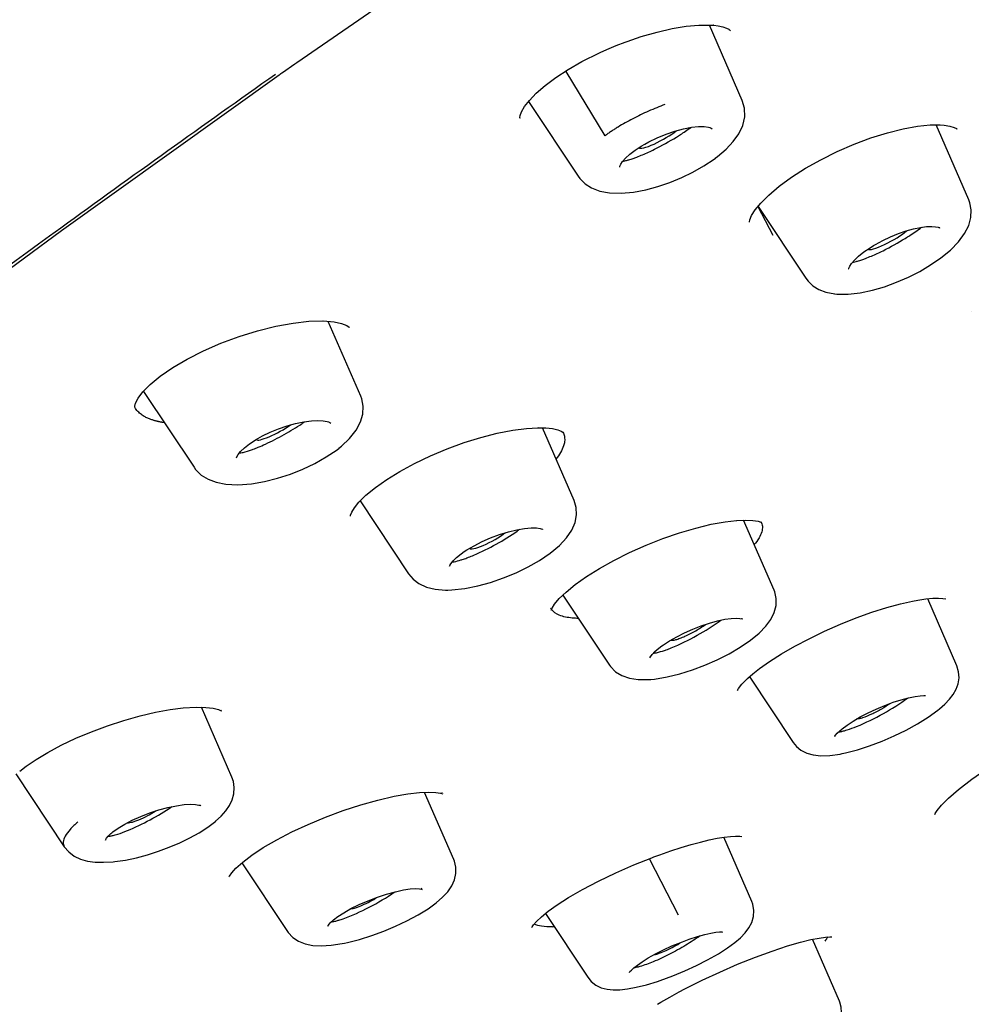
# Model space of a CAD drawing. Header units: millimetres. Extents: x -404 to 1150, y -993 to 2209.
# Tile 8 of 28: x 206 to 223, y 101 to 119. Entities that reach past the tile are written whole.
import ezdxf

# ---------------------------------------------------------------- set-up
doc = ezdxf.new("R2010")
doc.units = ezdxf.units.MM
doc.header["$LTSCALE"] = 23.1
for name, color, linetype in [('_K0413_1_1_1', 7, 'CONTINUOUS'), ('MSBR-2_1_1_1', 7, 'CONTINUOUS'), ('MSBR-40_1_1_1', 7, 'CONTINUOUS')]:
    doc.layers.add(name, color=color, linetype=linetype)

msp = doc.modelspace()

# ---------------------------------------------------------------- linework, layer by layer
at = {"layer": '_K0413_1_1_1', "color": 7, "linetype": 'CONTINUOUS'}
for p, q in [((218.944, 117.325), (218.35, 118.692)), ((215.751, 117.853), (216.457, 116.688)), ((215.075, 117.307), (215.973, 115.958)), ((223.038, 115.53), (222.448, 116.886)), ((217.251, 116.58), (217.403, 116.653)), ((217.403, 116.653), (217.564, 116.719)), ((218.398, 116.818), (218.398, 116.818)), ((217.003, 116.428), (217.115, 116.502)), ((217.115, 116.502), (217.179, 116.54)), ((217.179, 116.54), (217.251, 116.58)), ((217.179, 116.54), (217.179, 116.54)), ((216.727, 116.122), (216.728, 116.121)), ((218.457, 116.284), (218.455, 116.283)), ((219.228, 115.413), (220.094, 114.113)), ((221.485, 114.796), (221.624, 114.862)), ((221.624, 114.862), (221.766, 114.92)), ((222.514, 115.023), (222.513, 115.024)), ((221.254, 114.665), (221.319, 114.704)), ((220.867, 114.283), (220.866, 114.284)), ((212.042, 111.982), (211.455, 113.332)), ((208.113, 112.067), (209.027, 110.694)), ((210.406, 111.328), (210.556, 111.389)), ((210.556, 111.389), (210.711, 111.442)), ((215.903, 110.09), (215.331, 111.408)), ((210.096, 111.163), (210.138, 111.189)), ((210.096, 111.162), (210.096, 111.163)), ((211.647, 111.038), (211.65, 111.04)), ((212.031, 110.084), (212.909, 108.765)), ((219.517, 108.473), (218.967, 109.739)), ((214.236, 109.35), (214.392, 109.418)), ((214.392, 109.418), (214.552, 109.478)), ((213.914, 109.168), (213.962, 109.2)), ((213.914, 109.168), (213.914, 109.168)), ((215.698, 108.382), (216.54, 107.117)), ((222.824, 107.103), (222.297, 108.315)), ((218.939, 107.953), (218.947, 107.95)), ((218.942, 107.961), (218.942, 107.962)), ((217.487, 107.462), (217.486, 107.462)), ((217.267, 107.274), (217.267, 107.274)), ((222.824, 107.103), (222.823, 107.104)), ((217.284, 106.855), (217.289, 106.856)), ((219.067, 106.913), (219.862, 105.718)), ((209.713, 105.089), (209.163, 106.353)), ((221.076, 106.178), (221.217, 106.252)), ((220.707, 105.929), (220.736, 105.954)), ((220.736, 105.954), (220.736, 105.955)), ((220.75, 105.516), (220.747, 105.515)), ((205.803, 105.15), (206.681, 103.832)), ((213.726, 103.599), (213.198, 104.814)), ((209.143, 104.581), (209.142, 104.581)), ((207.911, 104.311), (208.064, 104.379)), ((207.523, 104.068), (207.539, 104.082)), ((207.54, 104.082), (207.539, 104.082)), ((219.118, 102.84), (218.612, 104.003)), ((207.421, 103.979), (207.42, 103.98)), ((207.563, 103.559), (207.565, 103.559)), ((209.892, 103.539), (210.72, 102.295)), ((217.262, 103.605), (217.784, 102.601)), ((211.866, 102.711), (212.015, 102.785)), ((215.382, 102.621), (216.147, 101.471)), ((211.475, 102.436), (211.492, 102.454)), ((211.492, 102.454), (211.549, 102.507)), ((211.492, 102.454), (211.492, 102.454)), ((211.549, 102.507), (211.629, 102.567)), ((218.576, 102.289), (218.588, 102.287)), ((211.747, 102.089), (211.749, 102.089)), ((220.702, 101.037), (220.215, 102.157)), ((217.371, 101.892), (217.516, 101.965)), ((216.903, 101.559), (216.902, 101.558))]:
    msp.add_line(p, q, dxfattribs=at)
for points in [[(218.455, 116.283), (218.494, 116.313), (218.651, 116.447), (218.78, 116.584), (218.88, 116.725), (218.952, 116.874), (218.988, 117.03), (218.984, 117.189), (218.944, 117.325)], [(217.564, 116.719), (217.725, 116.774), (217.881, 116.815), (218.026, 116.843), (218.153, 116.856), (218.256, 116.855), (218.332, 116.845), (218.359, 116.837)], [(218.359, 116.837), (218.38, 116.829), (218.398, 116.817), (218.398, 116.818)], [(216.728, 116.121), (216.727, 116.121), (216.728, 116.124), (216.731, 116.139), (216.746, 116.174), (216.779, 116.224), (216.833, 116.285), (216.907, 116.354), (217.003, 116.428)], [(215.973, 115.958), (216.004, 115.916), (216.099, 115.822), (216.218, 115.746), (216.366, 115.69), (216.544, 115.657), (216.751, 115.651), (216.977, 115.671), (217.197, 115.712), (217.417, 115.771), (217.634, 115.845), (217.847, 115.932), (218.051, 116.032), (218.247, 116.143), (218.433, 116.267), (218.457, 116.284)], [(220.612, 113.829), (220.653, 113.825), (220.858, 113.823), (221.075, 113.848), (221.299, 113.896), (221.518, 113.96), (221.734, 114.039), (221.947, 114.132), (222.154, 114.237), (222.349, 114.353), (222.533, 114.48), (222.707, 114.622), (222.852, 114.77), (222.964, 114.921), (223.038, 115.069), (223.076, 115.209), (223.082, 115.348), (223.058, 115.475), (223.038, 115.53)], [(221.766, 114.92), (221.907, 114.968), (222.042, 115.006), (222.167, 115.032), (222.277, 115.047), (222.369, 115.05), (222.438, 115.045), (222.486, 115.035), (222.499, 115.03)], [(222.499, 115.03), (222.51, 115.024), (222.515, 115.021), (222.514, 115.023)], [(221.319, 114.704), (221.354, 114.725), (221.485, 114.796)], [(220.867, 114.283), (220.867, 114.282), (220.868, 114.281), (220.871, 114.295), (220.887, 114.329), (220.919, 114.379), (220.973, 114.441), (221.048, 114.512), (221.143, 114.588), (221.254, 114.665)], [(220.094, 114.113), (220.133, 114.061), (220.219, 113.978), (220.328, 113.91), (220.457, 113.86), (220.615, 113.829)], [(211.647, 111.038), (211.692, 111.074), (211.842, 111.214), (211.961, 111.365), (212.04, 111.515), (212.08, 111.656), (212.087, 111.797), (212.062, 111.929), (212.042, 111.982)], [(210.711, 111.442), (210.865, 111.485), (211.013, 111.516), (211.149, 111.534), (211.268, 111.54), (211.364, 111.536), (211.436, 111.523), (211.459, 111.516)], [(211.459, 111.516), (211.483, 111.506), (211.502, 111.494), (211.503, 111.494)], [(210.138, 111.189), (210.265, 111.26), (210.406, 111.328)], [(209.797, 110.862), (209.797, 110.863), (209.797, 110.865), (209.803, 110.883), (209.825, 110.924), (209.869, 110.979), (209.937, 111.045), (210.029, 111.117), (210.096, 111.162)], [(209.027, 110.695), (209.056, 110.654), (209.157, 110.554), (209.281, 110.477), (209.425, 110.423), (209.6, 110.389), (209.821, 110.378), (210.067, 110.397), (210.303, 110.438), (210.537, 110.496), (210.769, 110.571), (210.996, 110.661), (211.213, 110.764), (211.42, 110.88), (211.614, 111.012), (211.65, 111.04)], [(213.616, 108.473), (213.69, 108.475), (213.924, 108.501), (214.158, 108.547), (214.392, 108.612), (214.624, 108.692), (214.851, 108.785), (215.068, 108.891), (215.274, 109.009), (215.469, 109.141), (215.635, 109.278), (215.765, 109.417), (215.86, 109.556), (215.92, 109.693), (215.946, 109.832), (215.941, 109.964), (215.903, 110.091)], [(214.552, 109.478), (214.712, 109.528), (214.864, 109.565), (215.004, 109.589), (215.124, 109.599), (215.22, 109.598), (215.287, 109.588), (215.308, 109.582)], [(215.308, 109.582), (215.327, 109.575), (215.338, 109.568), (215.334, 109.574)], [(213.962, 109.2), (214.091, 109.276), (214.236, 109.35)], [(213.646, 108.91), (213.649, 108.903), (213.654, 108.915), (213.673, 108.949), (213.712, 108.999), (213.774, 109.06), (213.859, 109.129), (213.914, 109.168)], [(212.909, 108.765), (212.989, 108.67), (213.096, 108.589), (213.229, 108.527), (213.388, 108.488), (213.575, 108.473), (213.62, 108.473)], [(219.091, 107.565), (219.248, 107.694), (219.369, 107.818), (219.46, 107.94), (219.522, 108.066), (219.555, 108.195), (219.557, 108.32), (219.53, 108.441), (219.517, 108.474)], [(218.202, 107.827), (218.353, 107.877), (218.496, 107.917), (218.627, 107.944), (218.741, 107.96), (218.833, 107.965), (218.899, 107.961), (218.939, 107.953)], [(217.9, 107.702), (218.049, 107.768), (218.202, 107.827)], [(217.284, 106.855), (217.358, 106.863), (217.587, 106.901), (217.815, 106.958), (218.042, 107.029), (218.268, 107.115), (218.49, 107.213), (218.703, 107.321), (218.904, 107.438), (219.091, 107.565)], [(217.487, 107.462), (217.517, 107.484), (217.629, 107.556), (217.758, 107.63), (217.9, 107.702)], [(217.362, 107.359), (217.436, 107.423), (217.486, 107.462)], [(217.274, 107.249), (217.274, 107.246), (217.283, 107.266), (217.311, 107.306), (217.362, 107.359)], [(216.54, 107.117), (216.561, 107.088), (216.652, 106.995), (216.766, 106.925), (216.901, 106.877), (217.061, 106.853), (217.245, 106.853), (217.289, 106.856)], [(222.51, 106.325), (222.608, 106.411), (222.689, 106.497), (222.756, 106.584), (222.81, 106.679), (222.847, 106.78), (222.863, 106.887), (222.856, 106.997), (222.823, 107.104)], [(221.52, 106.386), (221.672, 106.443), (221.817, 106.49), (221.952, 106.526), (222.069, 106.55), (222.161, 106.562), (222.229, 106.566), (222.256, 106.564)], [(220.747, 105.515), (220.807, 105.528), (221.025, 105.584), (221.247, 105.656), (221.471, 105.741), (221.692, 105.836), (221.907, 105.941), (222.112, 106.054), (222.303, 106.173), (222.478, 106.299), (222.513, 106.327)], [(221.217, 106.252), (221.367, 106.322), (221.52, 106.386)], [(220.838, 106.032), (220.949, 106.104), (221.076, 106.178)], [(220.736, 105.954), (220.75, 105.966), (220.838, 106.032)], [(220.617, 105.84), (220.616, 105.826), (220.617, 105.828), (220.629, 105.848), (220.658, 105.882), (220.707, 105.929)], [(219.862, 105.718), (219.922, 105.645), (220.005, 105.578), (220.108, 105.526), (220.224, 105.492), (220.363, 105.477), (220.526, 105.483), (220.711, 105.508), (220.75, 105.516)], [(209.417, 104.293), (209.517, 104.384), (209.601, 104.479), (209.668, 104.576), (209.718, 104.68), (209.748, 104.79), (209.755, 104.901), (209.74, 105.011), (209.713, 105.089)], [(208.392, 104.497), (208.555, 104.541), (208.709, 104.573), (208.848, 104.592), (208.964, 104.599), (209.054, 104.595), (209.114, 104.585), (209.13, 104.58)], [(209.13, 104.58), (209.145, 104.574), (209.149, 104.572), (209.142, 104.581)], [(208.064, 104.379), (208.226, 104.442), (208.392, 104.497)], [(207.563, 103.559), (207.592, 103.562), (207.786, 103.591), (207.984, 103.632), (208.184, 103.686), (208.383, 103.749), (208.578, 103.822), (208.768, 103.903), (208.949, 103.991), (209.118, 104.085), (209.275, 104.185), (209.42, 104.295)], [(207.655, 104.167), (207.774, 104.239), (207.911, 104.311)], [(207.427, 103.959), (207.426, 103.952), (207.43, 103.961), (207.445, 103.986), (207.475, 104.022), (207.523, 104.068)], [(207.54, 104.082), (207.561, 104.1), (207.655, 104.167)], [(206.681, 103.832), (206.761, 103.737), (206.862, 103.662), (206.975, 103.608), (207.102, 103.572), (207.238, 103.553), (207.39, 103.549), (207.565, 103.559)], [(213.26, 102.709), (213.406, 102.815), (213.523, 102.917), (213.616, 103.018), (213.687, 103.121), (213.737, 103.23), (213.763, 103.347), (213.763, 103.46), (213.737, 103.57), (213.726, 103.6)], [(212.343, 102.919), (212.509, 102.974), (212.67, 103.018), (212.815, 103.049), (212.938, 103.067), (213.035, 103.074), (213.104, 103.071), (213.144, 103.064), (213.156, 103.06), (213.147, 103.068), (213.138, 103.081)], [(212.015, 102.785), (212.177, 102.855), (212.343, 102.919)], [(218.678, 102.003), (218.807, 102.097), (218.911, 102.185), (218.996, 102.273), (219.064, 102.363), (219.116, 102.462), (219.148, 102.568), (219.155, 102.679), (219.136, 102.791), (219.118, 102.84)], [(211.629, 102.567), (211.735, 102.637), (211.866, 102.711)], [(211.747, 102.089), (211.801, 102.1), (212.021, 102.156), (212.24, 102.224), (212.458, 102.303), (212.672, 102.392), (212.879, 102.489), (213.081, 102.598), (213.26, 102.709)], [(211.447, 102.405), (211.446, 102.394), (211.452, 102.405), (211.475, 102.436)], [(210.72, 102.295), (210.73, 102.281), (210.813, 102.191), (210.916, 102.121), (211.036, 102.074), (211.174, 102.046), (211.329, 102.039), (211.505, 102.05), (211.706, 102.081), (211.749, 102.089)], [(217.829, 102.101), (217.984, 102.159), (218.133, 102.207), (218.266, 102.244), (218.376, 102.269), (218.464, 102.283), (218.531, 102.289), (218.576, 102.289)], [(217.516, 101.965), (217.671, 102.036), (217.829, 102.101)], [(216.982, 101.642), (217.045, 101.692), (217.13, 101.751), (217.24, 101.819), (217.371, 101.892)], [(217.64, 101.478), (217.686, 101.495), (217.902, 101.585), (218.113, 101.682), (218.316, 101.785), (218.511, 101.896), (218.678, 102.003)], [(216.903, 101.559), (216.903, 101.559), (216.912, 101.572), (216.938, 101.601), (216.982, 101.642)], [(216.147, 101.471), (216.212, 101.394), (216.295, 101.329), (216.393, 101.282), (216.5, 101.254), (216.61, 101.243), (216.731, 101.245), (216.867, 101.26), (217.023, 101.289), (217.208, 101.335), (217.412, 101.396), (217.618, 101.469), (217.64, 101.478)], [(220.721, 100.736), (220.738, 100.834), (220.733, 100.929), (220.708, 101.021), (220.702, 101.037)]]:
    msp.add_lwpolyline(points, dxfattribs=at)
for centre, radius, start, end in [((215.201, 120.805), 4.862, 296.2668, 301.6657), ((215.403, 120.394), 4.405, 294.7536, 296.281), ((219.339, 118.97), 4.86, 296.2555, 301.6846), ((219.538, 118.564), 4.408, 294.7755, 296.2693), ((209.203, 114.091), 3.155, 304.2161, 305.3551), ((208.827, 114.359), 3.573, 292.3956, 294.6787), ((213.248, 111.858), 2.831, 305.005, 306.2633), ((217.267, 107.835), 0.51, 277.3522, 279.3267), ((220.619, 106.417), 0.514, 277.0949, 279.5371), ((211.449, 102.982), 0.513, 277.0147, 279.7579)]:
    msp.add_arc(centre, radius, start, end, dxfattribs=at)
for centre, ratio, start_param, end_param in [((217.45, 116.678), 0.181205, 3.150009, 5.530977), ((221.587, 114.845), 0.180998, 3.199369, 5.65128), ((210.53, 111.401), 0.181001, 3.146924, 5.306112), ((214.389, 109.432), 0.180824, 3.114007, 5.410964)]:
    msp.add_ellipse(centre, major_axis=(0.376, 0.204), ratio=ratio, start_param=start_param, end_param=end_param, dxfattribs=at)
for points, knots in [([(217.543, 117.255), (217.444, 117.218), (217.297, 117.158), (217.105, 117.07), (216.964, 116.999), (216.827, 116.925), (216.718, 116.861), (216.633, 116.808), (216.582, 116.775), (216.542, 116.749), (216.513, 116.729), (216.485, 116.709), (216.467, 116.693), (216.457, 116.688)], [0, 0, 0, 0, 0.257624, 0.387318, 0.516098, 0.642824, 0.766405, 0.826695, 0.885795, 0.914885, 0.943678, 0.971977, 1, 1, 1, 1]), ([(217.754, 116.667), (217.777, 116.681), (217.864, 116.736), (217.949, 116.794), (218.01, 116.84)], [0, 0, 0, 0, 0.266816, 1, 1, 1, 1]), ([(216.97, 116.281), (216.991, 116.288), (217.085, 116.322), (217.177, 116.362), (217.247, 116.394)], [0, 0, 0, 0, 0.227459, 1, 1, 1, 1]), ([(216.784, 116.23), (216.791, 116.231), (216.818, 116.236), (216.845, 116.243), (216.866, 116.248)], [0, 0, 0, 0, 0.227635, 1, 1, 1, 1]), ([(216.866, 116.248), (216.874, 116.251), (216.909, 116.261), (216.944, 116.272), (216.97, 116.281)], [0, 0, 0, 0, 0.232891, 1, 1, 1, 1]), ([(221.892, 114.834), (221.919, 114.851), (222.018, 114.914), (222.115, 114.982), (222.183, 115.035)], [0, 0, 0, 0, 0.271426, 1, 1, 1, 1]), ([(221.106, 114.448), (221.128, 114.455), (221.222, 114.49), (221.315, 114.529), (221.385, 114.562)], [0, 0, 0, 0, 0.227324, 1, 1, 1, 1]), ([(220.936, 114.4), (220.942, 114.401), (220.964, 114.405), (220.986, 114.411), (221.003, 114.415)], [0, 0, 0, 0, 0.232951, 1, 1, 1, 1]), ([(221.003, 114.415), (221.011, 114.418), (221.045, 114.427), (221.08, 114.439), (221.106, 114.448)], [0, 0, 0, 0, 0.232907, 1, 1, 1, 1]), ([(210.318, 111.113), (210.434, 111.166), (210.659, 111.281), (210.874, 111.412), (210.977, 111.482)], [0, 0, 0, 0, 0.507172, 1, 1, 1, 1]), ([(209.874, 110.955), (209.888, 110.957), (209.953, 110.971), (210.018, 110.992), (210.068, 111.01)], [0, 0, 0, 0, 0.2117, 1, 1, 1, 1]), ([(210.068, 111.01), (210.077, 111.013), (210.118, 111.028), (210.158, 111.044), (210.188, 111.056)], [0, 0, 0, 0, 0.238389, 1, 1, 1, 1]), ([(214.088, 109.105), (214.227, 109.164), (214.495, 109.298), (214.751, 109.454), (214.872, 109.539)], [0, 0, 0, 0, 0.504818, 1, 1, 1, 1]), ([(213.696, 108.98), (213.708, 108.981), (213.761, 108.99), (213.813, 109.004), (213.853, 109.017)], [0, 0, 0, 0, 0.208667, 1, 1, 1, 1]), ([(213.853, 109.017), (213.862, 109.019), (213.899, 109.031), (213.936, 109.044), (213.964, 109.055)], [0, 0, 0, 0, 0.235413, 1, 1, 1, 1]), ([(213.964, 109.055), (213.974, 109.059), (214.016, 109.075), (214.057, 109.091), (214.088, 109.105)], [0, 0, 0, 0, 0.239677, 1, 1, 1, 1]), ([(217.657, 107.427), (217.818, 107.493), (218.127, 107.646), (218.421, 107.826), (218.558, 107.927)], [0, 0, 0, 0, 0.506323, 1, 1, 1, 1]), ([(217.65, 107.569), (217.66, 107.563), (217.693, 107.564), (217.748, 107.577), (217.823, 107.602), (217.945, 107.653), (218.1, 107.734), (218.22, 107.809), (218.275, 107.85)], [0, 0, 0, 0, 0.049511, 0.133126, 0.248103, 0.387801, 0.703814, 1, 1, 1, 1]), ([(217.35, 107.332), (217.363, 107.334), (217.427, 107.347), (217.49, 107.366), (217.538, 107.383)], [0, 0, 0, 0, 0.210039, 1, 1, 1, 1]), ([(217.538, 107.383), (217.548, 107.386), (217.588, 107.4), (217.627, 107.415), (217.657, 107.427)], [0, 0, 0, 0, 0.237718, 1, 1, 1, 1]), ([(221.011, 106.006), (221.177, 106.074), (221.493, 106.231), (221.793, 106.417), (221.931, 106.52)], [0, 0, 0, 0, 0.509539, 1, 1, 1, 1]), ([(221.622, 106.424), (221.57, 106.387), (221.458, 106.316), (221.29, 106.228), (221.154, 106.171), (221.065, 106.146), (221.03, 106.142), (221.017, 106.143)], [0, 0, 0, 0, 0.284081, 0.588531, 0.845396, 0.937736, 1, 1, 1, 1]), ([(220.79, 105.929), (220.807, 105.934), (220.882, 105.956), (220.955, 105.984), (221.011, 106.006)], [0, 0, 0, 0, 0.220992, 1, 1, 1, 1]), ([(220.704, 105.91), (220.711, 105.911), (220.74, 105.916), (220.768, 105.923), (220.79, 105.929)], [0, 0, 0, 0, 0.226955, 1, 1, 1, 1]), ([(207.821, 104.122), (207.961, 104.179), (208.237, 104.313), (208.5, 104.469), (208.627, 104.556)], [0, 0, 0, 0, 0.496166, 1, 1, 1, 1]), ([(208.345, 104.481), (208.293, 104.448), (208.188, 104.388), (208.055, 104.324), (207.956, 104.285), (207.896, 104.267), (207.85, 104.257), (207.824, 104.257), (207.814, 104.26)], [0, 0, 0, 0, 0.31894, 0.626346, 0.757791, 0.866384, 0.947561, 1, 1, 1, 1]), ([(206.926, 104.277), (206.876, 104.235), (206.791, 104.157), (206.697, 104.037), (206.65, 103.926), (206.665, 103.856), (206.681, 103.832)], [0, 0, 0, 0, 0.357872, 0.635837, 0.839294, 1, 1, 1, 1]), ([(207.472, 104.02), (207.475, 104.02), (207.489, 104.021), (207.503, 104.023), (207.513, 104.025)], [0, 0, 0, 0, 0.232337, 1, 1, 1, 1]), ([(207.513, 104.025), (207.52, 104.026), (207.549, 104.031), (207.577, 104.038), (207.599, 104.044)], [0, 0, 0, 0, 0.227059, 1, 1, 1, 1]), ([(207.599, 104.044), (207.616, 104.049), (207.691, 104.071), (207.764, 104.099), (207.821, 104.122)], [0, 0, 0, 0, 0.221144, 1, 1, 1, 1]), ([(211.726, 102.529), (211.887, 102.586), (212.206, 102.735), (212.511, 102.912), (212.661, 103.015)], [0, 0, 0, 0, 0.483301, 1, 1, 1, 1]), ([(211.865, 102.71), (211.894, 102.712), (211.964, 102.731), (212.079, 102.776), (212.21, 102.841), (212.3, 102.892), (212.345, 102.919)], [0, 0, 0, 0, 0.166782, 0.41068, 0.701183, 1, 1, 1, 1]), ([(211.536, 102.477), (211.543, 102.478), (211.572, 102.483), (211.6, 102.49), (211.622, 102.497)], [0, 0, 0, 0, 0.227105, 1, 1, 1, 1]), ([(211.622, 102.497), (211.631, 102.499), (211.665, 102.509), (211.7, 102.52), (211.726, 102.529)], [0, 0, 0, 0, 0.233391, 1, 1, 1, 1]), ([(218.181, 102.221), (218.097, 102.16), (217.915, 102.042), (217.631, 101.885), (217.354, 101.755), (217.172, 101.687), (217.089, 101.664)], [0, 0, 0, 0, 0.252759, 0.528598, 0.789537, 1, 1, 1, 1]), ([(217.347, 101.879), (217.379, 101.884), (217.455, 101.907), (217.622, 101.977), (217.754, 102.049), (217.841, 102.105)], [0, 0, 0, 0, 0.180481, 0.429693, 1, 1, 1, 1]), ([(217.089, 101.664), (217.079, 101.661), (217.043, 101.651), (217.006, 101.643), (216.979, 101.64)], [0, 0, 0, 0, 0.28135, 1, 1, 1, 1])]:
    msp.add_open_spline(points, degree=3, knots=knots, dxfattribs=at)
msp.add_open_spline([(209.845, 110.95), (209.854, 110.951), (209.864, 110.953), (209.874, 110.955)], degree=3, dxfattribs=at)
at = {"layer": 'MSBR-2_1_1_1', "color": 7, "linetype": 'CONTINUOUS'}
for p, q in [((218.427, 118.687), (218.425, 118.687)), ((218.7, 118.614), (218.699, 118.615)), ((218.729, 118.589), (218.729, 118.59)), ((218.729, 118.59), (218.729, 118.589)), ((218.729, 118.589), (218.729, 118.588)), ((218.729, 118.588), (218.729, 118.588)), ((218.729, 118.588), (218.73, 118.588)), ((216.044, 118.03), (216.044, 118.03)), ((215.218, 117.46), (215.379, 117.6)), ((215.093, 117.33), (215.218, 117.46)), ((215.006, 117.218), (215.093, 117.33)), ((214.925, 117.003), (214.924, 117.004)), ((222.113, 116.862), (222.34, 116.885)), ((222.596, 116.881), (222.592, 116.882)), ((222.824, 116.812), (222.825, 116.81)), ((219.276, 115.472), (219.422, 115.618)), ((219.175, 115.347), (219.276, 115.472)), ((219.227, 115.411), (219.498, 114.894)), ((219.075, 115.125), (219.075, 115.125)), ((223.083, 113.507), (223.082, 113.508)), ((211.102, 113.334), (211.358, 113.34)), ((208.417, 112.34), (208.642, 112.496)), ((207.956, 111.78), (207.955, 111.781)), ((208.433, 111.509), (208.422, 111.511)), ((208.443, 111.507), (208.433, 111.509)), ((208.453, 111.506), (208.443, 111.507)), ((208.463, 111.504), (208.453, 111.506)), ((208.473, 111.502), (208.463, 111.504)), ((208.484, 111.501), (208.473, 111.502)), ((208.491, 111.5), (208.484, 111.501)), ((215.043, 111.398), (215.248, 111.41)), ((215.25, 111.41), (215.248, 111.41)), ((215.696, 111.331), (215.697, 111.33)), ((212.307, 110.328), (212.512, 110.473)), ((212.137, 110.188), (212.307, 110.328)), ((212.01, 110.062), (212.137, 110.188)), ((211.852, 109.82), (211.851, 109.822)), ((219.28, 109.713), (219.281, 109.712)), ((215.922, 108.573), (216.124, 108.716)), ((222.023, 108.273), (222.023, 108.273)), ((222.613, 108.349), (222.613, 108.348)), ((215.477, 108.146), (215.477, 108.147)), ((219.036, 106.872), (219.134, 106.958)), ((219.134, 106.958), (219.136, 106.959)), ((208.595, 106.312), (208.829, 106.341)), ((208.829, 106.341), (208.829, 106.341)), ((205.874, 105.197), (205.989, 105.287)), ((213.508, 104.815), (213.509, 104.814)), ((217.906, 101.259), (217.906, 101.259)), ((217.412, 100.981), (217.471, 101.017))]:
    msp.add_line(p, q, dxfattribs=at)
for points in [[(216.862, 118.397), (217.117, 118.484), (217.402, 118.566), (217.676, 118.629), (217.93, 118.671), (218.157, 118.691)], [(218.157, 118.691), (218.347, 118.692), (218.425, 118.687)], [(218.427, 118.687), (218.504, 118.677), (218.592, 118.658), (218.658, 118.636), (218.699, 118.615)], [(218.7, 118.614), (218.704, 118.611), (218.718, 118.601), (218.726, 118.593), (218.729, 118.589)], [(216.254, 118.138), (216.37, 118.193), (216.494, 118.249)], [(216.494, 118.249), (216.663, 118.32), (216.824, 118.383), (216.862, 118.397)], [(216.044, 118.03), (216.148, 118.085), (216.254, 118.138)], [(215.379, 117.6), (215.572, 117.743), (215.794, 117.888), (216.044, 118.03)], [(214.925, 117.002), (214.925, 117.003), (214.922, 117.017), (214.927, 117.056), (214.952, 117.124), (215.006, 117.218)], [(219.422, 115.618), (219.61, 115.777), (219.833, 115.939), (220.086, 116.101), (220.364, 116.257), (220.659, 116.403), (220.964, 116.535), (221.27, 116.65), (221.568, 116.743), (221.851, 116.815), (222.113, 116.862)], [(222.34, 116.885), (222.521, 116.887), (222.592, 116.882)], [(222.595, 116.882), (222.696, 116.865), (222.776, 116.84), (222.816, 116.818), (222.824, 116.811)], [(222.824, 116.811), (222.824, 116.811), (222.824, 116.812)], [(219.075, 115.125), (219.075, 115.124), (219.075, 115.13), (219.081, 115.17), (219.112, 115.245), (219.175, 115.347)], [(208.642, 112.496), (208.904, 112.651), (209.198, 112.8), (209.513, 112.938), (209.843, 113.061), (210.178, 113.164), (210.506, 113.246), (210.819, 113.303), (211.102, 113.334)], [(211.362, 113.34), (211.559, 113.323), (211.696, 113.294), (211.788, 113.257), (211.831, 113.229), (211.84, 113.219)], [(208.102, 112.057), (208.236, 112.191), (208.417, 112.34)], [(207.956, 111.78), (207.955, 111.781), (207.954, 111.798), (207.968, 111.854), (208.014, 111.941), (208.102, 112.057)], [(208.422, 111.511), (208.41, 111.514), (208.404, 111.515), (208.397, 111.516), (208.39, 111.518), (208.383, 111.519), (208.376, 111.521), (208.367, 111.523), (208.359, 111.525), (208.35, 111.527), (208.341, 111.53), (208.331, 111.532), (208.32, 111.535), (208.309, 111.538), (208.298, 111.542), (208.286, 111.545), (208.274, 111.549), (208.261, 111.554), (208.247, 111.559), (208.234, 111.564), (208.219, 111.569), (208.204, 111.576), (208.189, 111.582), (208.174, 111.589), (208.158, 111.597), (208.141, 111.606), (208.125, 111.615), (208.108, 111.625), (208.092, 111.636), (208.075, 111.647), (208.058, 111.66), (208.042, 111.674), (208.026, 111.688), (208.01, 111.704), (207.995, 111.721), (207.981, 111.739), (207.968, 111.759), (207.956, 111.78)], [(212.512, 110.473), (212.75, 110.62), (213.016, 110.764), (213.302, 110.901), (213.604, 111.028), (213.911, 111.14), (214.216, 111.235), (214.512, 111.311), (214.792, 111.365), (215.043, 111.398)], [(215.25, 111.41), (215.389, 111.407), (215.512, 111.393), (215.605, 111.372), (215.667, 111.348)], [(215.667, 111.348), (215.696, 111.33), (215.699, 111.328)], [(211.855, 109.81), (211.855, 109.81), (211.858, 109.829), (211.879, 109.882), (211.928, 109.962), (212.01, 110.062)], [(218.382, 109.663), (218.633, 109.709), (218.84, 109.733)], [(218.845, 109.734), (219.004, 109.74), (219.135, 109.734), (219.228, 109.719), (219.279, 109.702)], [(216.124, 108.716), (216.36, 108.863), (216.622, 109.009), (216.905, 109.15), (217.202, 109.283), (217.507, 109.403), (217.81, 109.508), (218.104, 109.595), (218.382, 109.663)], [(215.632, 108.318), (215.756, 108.438), (215.922, 108.573)], [(215.486, 108.119), (215.487, 108.112), (215.488, 108.111), (215.503, 108.147), (215.549, 108.219), (215.632, 108.318)], [(219.136, 106.959), (219.255, 107.053), (219.438, 107.182), (219.651, 107.317), (219.891, 107.456), (220.153, 107.594), (220.43, 107.728), (220.717, 107.854), (221.005, 107.969), (221.287, 108.071), (221.556, 108.156), (221.807, 108.225), (222.023, 108.273)], [(222.023, 108.273), (222.119, 108.291), (222.265, 108.312), (222.39, 108.324), (222.492, 108.327), (222.57, 108.322), (222.623, 108.314)], [(218.855, 106.672), (218.855, 106.661), (218.856, 106.657), (218.877, 106.694), (218.937, 106.772), (219.036, 106.872)], [(208.83, 106.341), (209.064, 106.356), (209.24, 106.352), (209.374, 106.336), (209.469, 106.312)], [(205.989, 105.287), (206.169, 105.41), (206.381, 105.538), (206.622, 105.667), (206.887, 105.792), (207.17, 105.911), (207.463, 106.02), (207.759, 106.117), (208.051, 106.199), (208.332, 106.264), (208.595, 106.312)], [(209.469, 106.312), (209.519, 106.29), (209.523, 106.288), (209.518, 106.298)], [(222.426, 104.415), (222.426, 104.412), (222.434, 104.43), (222.469, 104.488), (222.546, 104.582), (222.671, 104.709), (222.853, 104.867), (223.093, 105.052), (223.389, 105.258), (223.736, 105.478), (224.123, 105.706), (224.538, 105.933), (224.959, 106.15), (225.109, 106.223)], [(209.664, 103.285), (209.671, 103.3), (209.709, 103.357), (209.786, 103.442), (209.907, 103.552), (210.074, 103.68), (210.28, 103.815), (210.523, 103.957), (210.796, 104.098), (211.093, 104.236), (211.405, 104.366), (211.724, 104.485), (212.043, 104.589), (212.35, 104.674), (212.648, 104.743)], [(212.649, 104.743), (212.892, 104.786), (213.105, 104.81), (213.275, 104.817), (213.402, 104.812), (213.486, 104.798), (213.525, 104.786)], [(217.342, 103.646), (217.45, 103.686), (217.649, 103.756), (217.839, 103.817), (218.02, 103.871), (218.189, 103.916), (218.346, 103.954), (218.489, 103.983), (218.617, 104.003), (218.729, 104.017), (218.823, 104.022), (218.896, 104.022), (218.935, 104.019)], [(215.31, 102.563), (215.434, 102.663), (215.597, 102.779), (215.802, 102.911), (216.053, 103.057), (216.341, 103.209), (216.654, 103.359), (216.981, 103.503), (217.306, 103.633), (217.342, 103.646)], [(215.137, 102.373), (215.141, 102.38), (215.167, 102.418), (215.223, 102.481), (215.31, 102.563)], [(217.906, 101.259), (218.217, 101.415), (218.535, 101.564), (218.859, 101.705), (219.18, 101.833), (219.485, 101.945), (219.762, 102.036), (219.999, 102.105), (220.185, 102.151), (220.332, 102.18), (220.446, 102.196), (220.525, 102.201), (220.563, 102.201)], [(217.471, 101.017), (217.631, 101.109), (217.802, 101.204), (217.906, 101.259)]]:
    msp.add_lwpolyline(points, dxfattribs=at)
for centre, radius, start, end in [((215.66, 108.243), 0.207, 207.9598, 215.8835), ((215.427, 104.093), 1.71, 272.5716, 273.6754)]:
    msp.add_arc(centre, radius, start, end, dxfattribs=at)
for points, knots in [([(215.697, 111.33), (215.705, 111.317), (215.73, 111.263), (215.734, 111.2), (215.728, 111.155)], [0, 0, 0, 0, 0.24425, 1, 1, 1, 1]), ([(215.728, 111.155), (215.725, 111.13), (215.697, 111.017), (215.632, 110.917), (215.575, 110.846)], [0, 0, 0, 0, 0.212241, 1, 1, 1, 1]), ([(219.281, 109.712), (219.296, 109.686), (219.314, 109.623), (219.298, 109.519), (219.245, 109.406), (219.192, 109.333), (219.16, 109.295)], [0, 0, 0, 0, 0.194327, 0.412105, 0.677009, 1, 1, 1, 1]), ([(215.865, 107.967), (215.786, 107.975), (215.65, 107.998), (215.526, 108.075), (215.492, 108.122)], [0, 0, 0, 0, 0.580376, 1, 1, 1, 1]), ([(215.979, 107.96), (215.969, 107.961), (215.931, 107.962), (215.893, 107.964), (215.865, 107.967)], [0, 0, 0, 0, 0.25943, 1, 1, 1, 1]), ([(215.504, 102.385), (215.44, 102.382), (215.329, 102.383), (215.219, 102.409), (215.179, 102.431)], [0, 0, 0, 0, 0.585435, 1, 1, 1, 1]), ([(220.471, 102.171), (220.469, 102.167), (220.458, 102.151), (220.447, 102.136), (220.438, 102.125)], [0, 0, 0, 0, 0.231926, 1, 1, 1, 1])]:
    msp.add_open_spline(points, degree=3, knots=knots, dxfattribs=at)
msp.add_open_spline([(220.485, 102.199), (220.481, 102.189), (220.476, 102.18), (220.471, 102.171)], degree=3, dxfattribs=at)
at = {"layer": 'MSBR-40_1_1_1', "color": 7, "linetype": 'CONTINUOUS'}
for p, q in [((210.628, 117.836), (210.848, 117.991)), ((210.848, 117.991), (210.884, 118.017)), ((206.633, 114.978), (210.568, 117.794))]:
    msp.add_line(p, q, dxfattribs=at)
for points in [[(210.885, 118.017), (212.742, 119.298), (215.063, 120.835), (217.522, 122.4), (220.08, 123.965), (222.689, 125.503), (225.347, 127.012), (228.04, 128.485), (230.753, 129.913), (233.485, 131.295), (236.186, 132.606), (238.81, 133.825), (241.013, 134.803)], [(198.776, 109.093), (202.61, 112.013), (206.633, 114.978)]]:
    msp.add_lwpolyline(points, dxfattribs=at)
for centre, radius, start, end in [((433.15, -197.453), 385.949, 125.23222, 125.94098), ((194.296, 140.908), 28.268, 305.1443, 305.294), ((398.298, -149.403), 326.59, 125.9386, 127.33907)]:
    msp.add_arc(centre, radius, start, end, dxfattribs=at)

doc.saveas('drawing.dxf')
